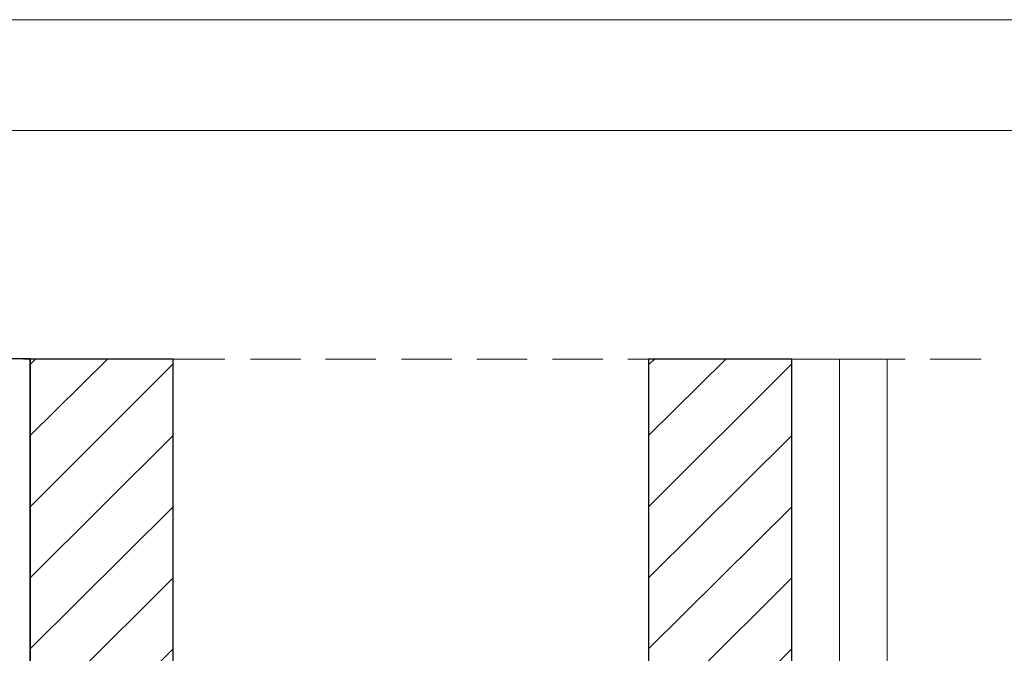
# Model space of a CAD drawing. Header units: inches. Extents: x 0 to 77643, y -44170 to 0.
# Tile 16 of 256: x 68911 to 68973, y -43913 to -43873. Entities that reach past the tile are written whole.
import ezdxf

# ---------------------------------------------------------------- set-up
doc = ezdxf.new("R2010")
doc.units = ezdxf.units.IN
doc.header["$MEASUREMENT"] = 0
doc.layers.get('0').update_dxf_attribs({"lineweight": 0})
doc.layers.add('A--tabelka rysunku', color=7, linetype='Continuous', lineweight=0)

msp = doc.modelspace()

# ---------------------------------------------------------------- linework, layer by layer
at = {"color": 7, "linetype": 'Continuous', "lineweight": 18}
for p, q in [((68913.91367, -43893.94827), (68910.73867, -43893.94827)), ((68918.69733, -43893.94827), (68915.52233, -43893.94827)), ((68923.43867, -43893.94827), (68920.26367, -43893.94827)), ((68928.22233, -43893.94827), (68925.04733, -43893.94827)), ((68932.96367, -43893.94827), (68929.78867, -43893.94827)), ((68937.74733, -43893.94827), (68934.57233, -43893.94827)), ((68942.48867, -43893.94827), (68939.31367, -43893.94827)), ((68947.27233, -43893.94827), (68944.09733, -43893.94827)), ((68952.01367, -43893.94827), (68948.83867, -43893.94827)), ((68956.79733, -43893.94827), (68953.62233, -43893.94827)), ((68966.32233, -43893.94827), (68959.168, -43893.94827)), ((68971.106, -43893.94827), (68967.88867, -43893.94827))]:
    msp.add_line(p, q, dxfattribs=at)
at = {"color": 7, "linetype": 'Continuous', "lineweight": 25}
msp.add_line((68911.162, -43893.94827), (68911.162, -43942.80094), dxfattribs=at)
at = {"color": 8, "linetype": 'Continuous', "lineweight": 5, "true_color": 0x767676}
for p, q in [((68916.03033, -43893.94827), (68911.162, -43898.77427)), ((68911.50067, -43893.94827), (68911.162, -43894.28694)), ((68920.179, -43894.2446), (68911.162, -43903.2616)), ((68955.01933, -43893.94827), (68950.151, -43898.77427)), ((68950.532, -43893.94827), (68950.151, -43894.28694)), ((68959.168, -43894.2446), (68950.151, -43903.2616)), ((68920.179, -43898.77427), (68911.162, -43907.74894)), ((68959.168, -43898.77427), (68950.151, -43907.74894)), ((68920.179, -43903.2616), (68911.162, -43912.23627)), ((68959.168, -43903.2616), (68950.151, -43912.23627)), ((68920.179, -43907.74894), (68911.162, -43916.7236)), ((68959.168, -43907.74894), (68950.151, -43916.7236)), ((68920.179, -43912.23627), (68911.162, -43921.21094)), ((68959.168, -43912.23627), (68950.151, -43921.21094))]:
    msp.add_line(p, q, dxfattribs=at)
at = {"color": 7, "linetype": 'Continuous', "lineweight": 25}
for points in [[(68911.162, -43943.47827), (68911.162, -43893.93867), (68908.762, -43893.93867), (68908.762, -43943.47827)], [(68920.179, -43933.78394), (68920.179, -43893.94827), (68911.162, -43893.94827), (68911.162, -43933.78394)], [(68959.168, -43933.78394), (68959.168, -43893.94827), (68950.151, -43893.94827), (68950.151, -43933.78394)]]:
    msp.add_lwpolyline(points, close=True, dxfattribs=at)
at = {"linetype": 'Continuous', "ltscale": 12}
msp.add_lwpolyline([(68920.47533, -43893.94827), (68910.73867, -43893.94827), (68910.73867, -43893.94827), (68920.47533, -43893.94827)], close=True, dxfattribs=at)
at = {"color": 7, "linetype": 'Continuous', "lineweight": 18}
for points in [[(68965.17367, -43893.94827), (68965.17367, -43945.8066), (68924.751, -43945.8066)], [(68962.17367, -43893.94827), (68962.17367, -43942.8066), (68927.15833, -43942.8066)]]:
    msp.add_lwpolyline(points, dxfattribs=at)
at = {"layer": 'A--tabelka rysunku', "linetype": 'Continuous'}
for points in [[(68668.49573, -44169.54248), (69088.49573, -44169.54248), (69088.49573, -43872.54248), (68668.49573, -43872.54248)], [(68668.49573, -44169.54248), (69088.49573, -44169.54248), (69088.49573, -43872.54248), (68668.49573, -43872.54248)], [(68693.49573, -44162.54248), (69081.49573, -44162.54248), (69081.49573, -43879.54248), (68693.49573, -43879.54248)]]:
    msp.add_lwpolyline(points, close=True, dxfattribs=at)

doc.saveas('drawing.dxf')
